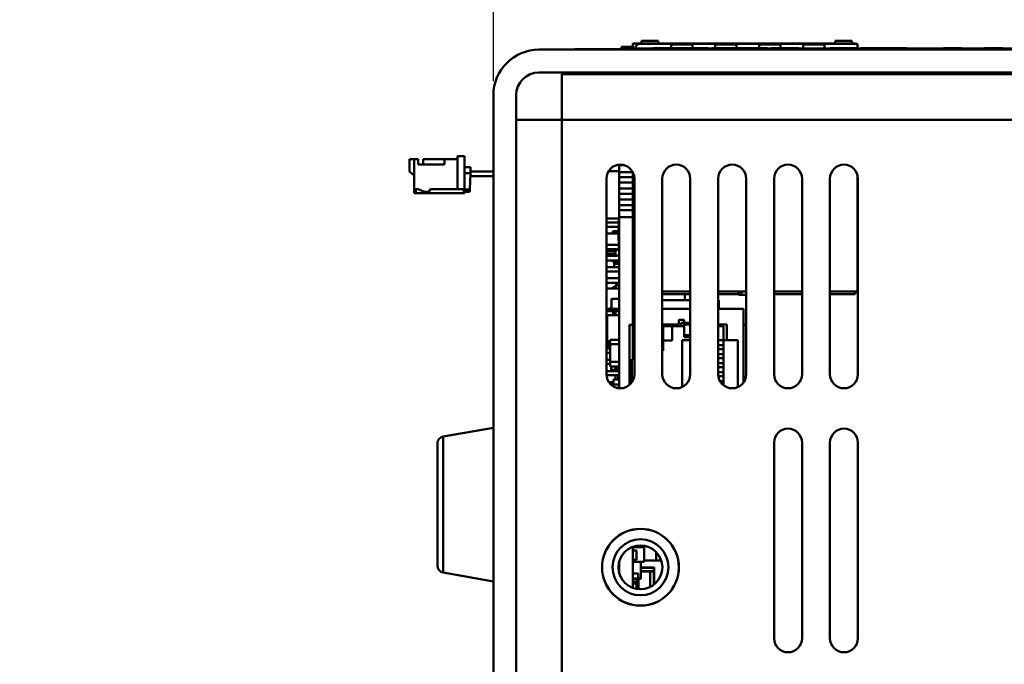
# Model space of a CAD drawing. Header units: inches. Extents: x 7.7 to 68.4, y -5.1 to 39.9.
# Tile 15 of 172: x 12.3 to 16.7, y 20.9 to 23.8. Entities that reach past the tile are written whole.
import ezdxf

# ---------------------------------------------------------------- set-up
doc = ezdxf.new("R2010")
doc.units = ezdxf.units.IN
doc.header["$MEASUREMENT"] = 0
for name, color, linetype, lineweight in [('Dimensions(ROSSANSI)', 7, 'Continuous', 25), ('Visible Edges(ROSSANSI)', 7, 'Continuous', 50), ('Visible Tangent Edges(ROSSANSI)', 7, 'Continuous', 50)]:
    doc.layers.add(name, color=color, linetype=linetype, lineweight=lineweight)
doc.styles.add('DEFAULT-ROSSANSI', font='arial.ttf')
doc.dimstyles.new('DEFAULT-ROSSANSI', dxfattribs={"dimtxt": 1, "dimasz": 0.098425, "dimexe": 0.125, "dimexo": 0.0625, "dimgap": 0.031496, "dimtad": 0, "dimtih": 1, "dimtoh": 1, "dimrnd": 1e-08, "dimzin": 0, "dimdsep": 46, "dimtxsty": 'DEFAULT-ROSSANSI', "dimcen": 0.09, "dimdle": 0.393701, "dimclrd": 7, "dimclre": 7, "dimclrt": 179, "dimadec": 0, "dimazin": 0, "dimtfac": 1, "dimtofl": 0, "dimtmove": 0, "dimatfit": 3, "dimfxl": 1, "dimtolj": 1, "dimtzin": 0, "dimlwd": 25, "dimlwe": 25, "dimarcsym": 0})

# ---------------------------------------------------------------- blocks, each defined once
blk = doc.blocks.new('*D9')
at = {"layer": 'Defpoints', "color": 0}
for p in [(14.3877, 23.4915), (16.8226, 7.5198), (15.4602, 3.307), (14.3877, -5.0652)]:
    blk.add_point(p, dxfattribs=at)
at = {"layer": 'Dimensions(ROSSANSI)', "color": 7, "lineweight": 25}
for p, q in [((14.3877, 23.429), (14.3877, 3.2504)), ((16.8107, 7.4584), (15.9673, 3.099))]:
    blk.add_line(p, q, dxfattribs=at)
for start, end in [(90, 91.49163), (79.71813, 89.33187)]:
    blk.add_arc((14.3877, -5.0652), 8.4406, start, end, dxfattribs=at)
at = {"layer": 'Dimensions(ROSSANSI)', "color": 7}
for points in [[(14.486, 3.3584), (14.4862, 3.3912), (14.3877, 3.3754)], [(15.8973, 3.256), (15.8913, 3.2237), (15.991, 3.2217)]]:
    blk.add_solid(points, dxfattribs=at)
at = {"layer": 'Dimensions(ROSSANSI)', "color": 179, "lineweight": 25, "insert": (12.2688, 3.7938), "char_height": 1, "attachment_point": 1, "style": 'DEFAULT-ROSSANSI'}
blk.add_mtext('\\A1;11°', dxfattribs=at)
blk = doc.blocks.new('*D10')
at = {"layer": 'Defpoints', "color": 0}
for p in [(19.5793, 27.0317), (14.3877, 23.4915), (20.8767, 23.3789), (14.3877, 8.0546)]:
    blk.add_point(p, dxfattribs=at)
at = {"layer": 'Dimensions(ROSSANSI)', "color": 7, "lineweight": 25}
for p, q in [((14.3877, 23.554), (14.3877, 27.854)), ((20.9011, 23.4364), (22.108, 26.2868))]:
    blk.add_line(p, q, dxfattribs=at)
for start, end in [(81.54403, 89.71337), (67.33663, 75.47329)]:
    blk.add_arc((14.3877, 8.0546), 19.6744, start, end, dxfattribs=at)
at = {"layer": 'Dimensions(ROSSANSI)', "color": 7}
for points in [[(14.4861, 27.7123), (14.4862, 27.7451), (14.3877, 27.729)], [(21.9749, 26.2249), (21.9622, 26.1947), (22.0593, 26.1716)]]:
    blk.add_solid(points, dxfattribs=at)
at = {"layer": 'Dimensions(ROSSANSI)', "color": 179, "lineweight": 25, "insert": (17.3123, 27.8466), "char_height": 1, "attachment_point": 1, "style": 'DEFAULT-ROSSANSI'}
blk.add_mtext('\\A1;23°', dxfattribs=at)

msp = doc.modelspace()

# ---------------------------------------------------------------- linework, layer by layer
at = {"layer": 'Visible Edges(ROSSANSI)'}
for p, q in [((17.9798, 23.6953), (14.5915, 23.6953)), ((14.7516, 23.6953), (14.7516, 23.6973)), ((14.7536, 23.6973), (14.8083, 23.6973)), ((14.7536, 23.6953), (14.7536, 23.6973)), ((14.8083, 23.6973), (14.8131, 23.6973)), ((14.8083, 23.6953), (14.8083, 23.6973)), ((14.8131, 23.6973), (14.8136, 23.6973)), ((14.8131, 23.6953), (14.8131, 23.6973)), ((14.8136, 23.6953), (14.8136, 23.6973)), ((14.8153, 23.6973), (14.9035, 23.6973)), ((14.8153, 23.6953), (14.8153, 23.6973)), ((14.9035, 23.6973), (14.9153, 23.6973)), ((14.9035, 23.6953), (14.9035, 23.6973)), ((14.9153, 23.6953), (14.9153, 23.6973)), ((14.917, 23.6953), (14.917, 23.6973)), ((14.917, 23.6973), (14.9189, 23.6973)), ((14.9189, 23.6973), (14.9331, 23.6973)), ((14.9189, 23.6953), (14.9189, 23.6973)), ((14.9331, 23.6953), (14.9331, 23.6973)), ((14.9351, 23.6953), (14.9351, 23.6973)), ((14.9377, 23.6973), (14.9583, 23.6973)), ((14.9377, 23.6953), (14.9377, 23.6973)), ((14.9583, 23.6953), (14.9583, 23.6973)), ((14.9615, 23.6973), (14.9583, 23.6973)), ((14.9615, 23.7073), (14.9915, 23.7073)), ((14.9615, 23.7073), (14.9615, 23.7003)), ((16.9615, 23.7003), (14.9615, 23.7003)), ((14.9615, 23.6953), (14.9615, 23.7003)), ((15.0117, 23.7073), (14.9915, 23.7073)), ((15.0117, 23.7003), (15.0117, 23.7222)), ((15.0117, 23.7222), (15.0499, 23.7222)), ((15.0238, 23.7035), (15.0238, 23.7003)), ((15.0415, 23.7212), (15.1826, 23.7212)), ((15.0499, 23.7231), (15.0499, 23.735)), ((15.1247, 23.735), (15.0499, 23.735)), ((15.1247, 23.7231), (15.0499, 23.7231)), ((15.0499, 23.7212), (15.0499, 23.7231)), ((15.101, 23.7003), (15.101, 23.7023)), ((15.1247, 23.735), (15.1247, 23.7231)), ((15.1247, 23.7212), (15.1247, 23.7231)), ((15.1247, 23.7222), (15.1994, 23.7222)), ((15.1826, 23.7212), (15.2779, 23.7212)), ((15.1826, 23.7092), (15.1826, 23.7212)), ((15.2779, 23.7183), (15.1826, 23.7183)), ((15.1826, 23.7092), (15.1826, 23.7023)), ((15.1838, 23.7003), (15.1838, 23.7023)), ((15.1872, 23.7023), (15.1893, 23.7023)), ((15.1872, 23.7003), (15.1872, 23.7023)), ((15.1893, 23.7003), (15.1893, 23.7023)), ((15.1994, 23.7212), (15.1994, 23.7222)), ((15.2169, 23.7222), (15.1994, 23.7222)), ((15.2169, 23.7212), (15.2169, 23.7222)), ((15.2169, 23.7222), (15.3169, 23.7222)), ((15.2251, 23.7003), (15.2251, 23.7023)), ((15.2259, 23.7003), (15.2259, 23.7023)), ((15.2779, 23.7212), (15.3794, 23.7212)), ((15.2779, 23.7212), (15.2779, 23.7092)), ((15.2779, 23.7092), (15.2779, 23.7023)), ((15.3088, 23.7003), (15.3088, 23.7023)), ((15.3122, 23.7023), (15.3143, 23.7023)), ((15.3122, 23.7003), (15.3122, 23.7023)), ((15.3143, 23.7003), (15.3143, 23.7023)), ((15.3169, 23.7222), (15.3169, 23.7212)), ((15.3169, 23.7222), (15.3344, 23.7222)), ((15.3344, 23.7222), (15.6844, 23.7222)), ((15.3344, 23.7222), (15.3344, 23.7212)), ((15.3501, 23.7003), (15.3501, 23.7023)), ((15.3654, 23.7003), (15.3654, 23.7023)), ((15.3674, 23.7003), (15.3674, 23.7023)), ((15.3794, 23.7212), (15.4747, 23.7212)), ((15.3794, 23.7092), (15.3794, 23.7212)), ((15.4747, 23.7183), (15.3794, 23.7183)), ((15.3794, 23.7092), (15.3794, 23.7023)), ((15.4747, 23.7212), (15.5763, 23.7212)), ((15.4747, 23.7212), (15.4747, 23.7092)), ((15.4747, 23.7092), (15.4747, 23.7023)), ((15.4874, 23.7003), (15.4874, 23.7023)), ((15.4895, 23.7003), (15.4895, 23.7023)), ((15.4904, 23.7003), (15.4904, 23.7023)), ((15.5732, 23.7003), (15.5732, 23.7023)), ((15.5763, 23.7212), (15.6716, 23.7212)), ((15.5763, 23.7092), (15.5763, 23.7212)), ((15.6716, 23.7183), (15.5763, 23.7183)), ((15.5763, 23.7092), (15.5763, 23.7023)), ((15.5766, 23.7023), (15.5787, 23.7023)), ((15.5766, 23.7003), (15.5766, 23.7023)), ((15.5787, 23.7003), (15.5787, 23.7023)), ((15.6145, 23.7003), (15.6145, 23.7023)), ((15.6298, 23.7003), (15.6298, 23.7023)), ((15.6711, 23.7023), (15.6809, 23.7023)), ((15.6711, 23.7003), (15.6711, 23.7023)), ((15.6716, 23.7212), (15.7731, 23.7212)), ((15.6716, 23.7212), (15.6716, 23.7092)), ((15.6716, 23.7092), (15.6716, 23.7023)), ((15.6809, 23.7003), (15.6809, 23.7023)), ((15.6844, 23.7212), (15.6844, 23.7222)), ((15.7019, 23.7222), (15.6844, 23.7222)), ((15.7019, 23.7212), (15.7019, 23.7222)), ((15.7019, 23.7222), (15.8019, 23.7222)), ((15.7094, 23.7023), (15.7166, 23.7023)), ((15.7094, 23.7003), (15.7094, 23.7023)), ((15.7166, 23.7003), (15.7166, 23.7023)), ((15.7539, 23.7003), (15.7539, 23.7023)), ((15.7731, 23.7212), (15.8684, 23.7212)), ((15.7731, 23.7092), (15.7731, 23.7212)), ((15.8684, 23.7183), (15.7731, 23.7183)), ((15.7731, 23.7092), (15.7731, 23.7003)), ((15.8019, 23.7222), (15.8019, 23.7212)), ((15.8194, 23.7222), (15.8019, 23.7222)), ((15.8194, 23.7222), (15.8194, 23.7212)), ((15.8194, 23.7222), (15.9168, 23.7222)), ((15.8684, 23.7212), (16.0157, 23.7212)), ((15.8684, 23.7212), (15.8684, 23.7092)), ((15.8684, 23.7092), (15.8684, 23.7003)), ((15.8942, 23.7003), (15.8942, 23.7023)), ((15.8963, 23.7023), (15.9866, 23.7023)), ((15.8963, 23.7003), (15.8963, 23.7023)), ((15.9168, 23.7231), (15.9168, 23.735)), ((15.9168, 23.735), (15.9916, 23.735)), ((15.9168, 23.7212), (15.9168, 23.7231)), ((15.9168, 23.7231), (15.9916, 23.7231)), ((15.9866, 23.7023), (16.0163, 23.7023)), ((15.9866, 23.7003), (15.9866, 23.7023)), ((15.9916, 23.735), (15.9916, 23.7231)), ((15.9916, 23.7212), (15.9916, 23.7231)), ((15.9916, 23.7222), (16.0067, 23.7222)), ((16.0067, 23.7222), (16.0067, 23.7212)), ((16.0157, 23.7212), (16.0157, 23.7023)), ((16.0163, 23.7003), (16.0163, 23.7023)), ((16.0183, 23.7003), (16.0183, 23.7023)), ((16.0307, 23.7003), (16.0307, 23.7023)), ((16.0342, 23.7023), (16.0794, 23.7023)), ((16.0342, 23.7003), (16.0342, 23.7023)), ((16.0794, 23.7023), (16.1189, 23.7023)), ((16.0794, 23.7003), (16.0794, 23.7023)), ((16.1189, 23.7023), (16.1597, 23.7023)), ((16.1189, 23.7003), (16.1189, 23.7023)), ((16.1597, 23.7023), (16.1915, 23.7023)), ((16.1597, 23.7003), (16.1597, 23.7023)), ((16.1915, 23.7023), (16.2342, 23.7023)), ((16.1915, 23.7003), (16.1915, 23.7023)), ((16.2342, 23.7003), (16.2342, 23.7023)), ((16.2377, 23.7003), (16.2377, 23.7023)), ((16.4005, 23.7003), (16.4005, 23.7023)), ((16.4019, 23.7023), (16.4819, 23.7023)), ((16.4019, 23.7003), (16.4019, 23.7023)), ((16.4819, 23.7003), (16.4819, 23.7023)), ((16.4832, 23.7003), (16.4832, 23.7023)), ((16.5839, 23.7003), (16.5839, 23.7023)), ((16.5853, 23.7023), (16.605, 23.7023)), ((16.5853, 23.7003), (16.5853, 23.7023)), ((16.605, 23.7023), (16.6653, 23.7023)), ((16.605, 23.7003), (16.605, 23.7023)), ((16.6653, 23.7003), (16.6653, 23.7023)), ((16.6667, 23.7003), (16.6667, 23.7023)), ((14.5915, 23.5934), (17.9798, 23.5934)), ((14.6934, 23.5854), (17.9896, 23.5854)), ((14.6934, 23.5854), (14.6934, 23.3816)), ((14.9969, 23.5854), (14.9969, 23.5934)), ((15.0067, 23.5934), (15.0067, 23.5854)), ((15.0117, 23.5874), (15.0117, 23.5934)), ((15.0117, 23.5874), (15.0238, 23.5874)), ((15.0117, 23.5874), (15.0117, 23.5854)), ((15.0192, 23.5874), (15.0192, 23.5854)), ((15.0238, 23.5934), (15.0238, 23.5854)), ((15.0241, 23.5934), (15.0241, 23.5854)), ((15.1491, 23.5934), (15.1491, 23.5854)), ((15.1826, 23.5934), (15.1826, 23.5854)), ((15.2779, 23.5934), (15.2779, 23.5854)), ((15.3794, 23.5934), (15.3794, 23.5854)), ((15.4747, 23.5934), (15.4747, 23.5854)), ((15.5763, 23.5934), (15.5763, 23.5854)), ((15.6716, 23.5934), (15.6716, 23.5854)), ((15.7731, 23.5934), (15.7731, 23.5854)), ((15.8684, 23.5934), (15.8684, 23.5854)), ((16.0157, 23.5934), (16.0157, 23.5854)), ((14.3877, 23.4915), (14.3877, 8.7181)), ((14.4896, 8.7181), (14.4896, 23.4915)), ((14.6934, 23.3816), (14.4896, 23.3816)), ((14.2265, 23.2191), (14.258, 23.2191)), ((14.2265, 23.0715), (14.2265, 23.2191)), ((14.258, 23.0715), (14.258, 23.2191)), ((14.012, 23.1502), (14.012, 23.2053)), ((14.012, 23.2053), (14.0336, 23.2053)), ((14.0336, 23.1325), (14.0336, 23.2053)), ((14.0336, 23.2053), (14.0513, 23.2053)), ((14.0513, 23.2053), (14.0513, 23.1817)), ((14.0513, 23.1817), (14.1694, 23.1817)), ((14.1694, 23.2053), (14.0736, 23.2053)), ((14.0736, 23.2053), (14.0736, 23.1817)), ((14.1694, 23.2053), (14.2265, 23.2053)), ((14.1694, 23.2053), (14.1694, 23.1817)), ((14.2856, 23.1697), (14.258, 23.1697)), ((14.9497, 23.1784), (14.9497, 23.1813)), ((14.9497, 23.1471), (14.9497, 23.1784)), ((14.9497, 23.1784), (14.9755, 23.1784)), ((14.012, 23.1502), (14.0336, 23.1325)), ((14.0336, 23.0715), (14.0336, 23.1325)), ((14.282, 23.0705), (14.2846, 23.1434)), ((14.3877, 23.1304), (14.2842, 23.1304)), ((14.3877, 23.1504), (14.2849, 23.1504)), ((14.9497, 23.1529), (14.9033, 23.1529)), ((15.0117, 23.1471), (14.9497, 23.1471)), ((14.9497, 23.1248), (14.9497, 23.1471)), ((14.9497, 23.1008), (14.9497, 23.1248)), ((14.9497, 23.1248), (15.0117, 23.1248)), ((15.0117, 23.1472), (15.0117, 23.1471)), ((15.0117, 23.1471), (15.0117, 23.1248)), ((15.0117, 23.1248), (15.0117, 23.1008)), ((16.0157, 23.1374), (16.0157, 22.6141)), ((16.0174, 23.1304), (16.0157, 23.1304)), ((14.8934, 23.1191), (14.8934, 22.2441)), ((15.0117, 23.1008), (14.9497, 23.1008)), ((14.9497, 23.0748), (14.9497, 23.1008)), ((15.0117, 23.1008), (15.0117, 23.0748)), ((15.0184, 22.2441), (15.0184, 23.1191)), ((15.1434, 23.1191), (15.1434, 22.2441)), ((15.2684, 22.2441), (15.2684, 23.1191)), ((15.3934, 23.1191), (15.3934, 22.2441)), ((15.5184, 22.2441), (15.5184, 23.1191)), ((15.6434, 23.1191), (15.6434, 22.2441)), ((15.7684, 22.2441), (15.7684, 23.1191)), ((15.8934, 23.1191), (15.8934, 22.2441)), ((16.0184, 22.2441), (16.0184, 23.1191)), ((14.0513, 23.0715), (14.0336, 23.0715)), ((14.0336, 23.0538), (14.0336, 23.0715)), ((14.0415, 23.0538), (14.0336, 23.0538)), ((14.0415, 23.0538), (14.0415, 23.0715)), ((14.258, 23.0538), (14.0415, 23.0538)), ((14.0513, 23.0715), (14.0799, 23.0597)), ((14.0799, 23.0597), (14.0996, 23.0597)), ((14.0996, 23.0597), (14.1064, 23.0715)), ((14.2265, 23.0715), (14.1064, 23.0715)), ((14.2265, 23.0715), (14.258, 23.0715)), ((14.2541, 23.0715), (14.2541, 23.0705)), ((14.2541, 23.0643), (14.2541, 23.0705)), ((14.282, 23.0705), (14.2541, 23.0705)), ((14.2541, 23.0634), (14.2541, 23.0643)), ((14.2779, 23.0603), (14.258, 23.0603)), ((14.258, 23.0538), (14.258, 23.0595)), ((14.2778, 23.0595), (14.258, 23.0595)), ((14.2818, 23.0642), (14.282, 23.0705)), ((14.2818, 23.0632), (14.2818, 23.0642)), ((14.9497, 23.0508), (14.9497, 23.0748)), ((14.9497, 23.0748), (15.0117, 23.0748)), ((15.0117, 23.0508), (14.9497, 23.0508)), ((14.9497, 23.0248), (14.9497, 23.0508)), ((15.0117, 23.0748), (15.0117, 23.0508)), ((15.0117, 23.0508), (15.0117, 23.0248)), ((14.9497, 23.0008), (14.9497, 23.0248)), ((14.9497, 23.0248), (15.0117, 23.0248)), ((15.0117, 23.0008), (14.9497, 23.0008)), ((14.9497, 22.9784), (14.9497, 23.0008)), ((15.0117, 23.0248), (15.0117, 23.0008)), ((15.0117, 23.0008), (15.0117, 22.9784)), ((14.9497, 22.9471), (14.9497, 22.9784)), ((14.9497, 22.9784), (15.0117, 22.9784)), ((15.0117, 22.9471), (14.9497, 22.9471)), ((14.9497, 22.1819), (14.9497, 22.9471)), ((15.0117, 22.9784), (15.0117, 22.9471)), ((15.0117, 22.9471), (15.0117, 22.5264)), ((14.9497, 22.9409), (14.8934, 22.9409)), ((14.8934, 22.9403), (14.9497, 22.9403)), ((14.9487, 22.9232), (14.8934, 22.9232)), ((14.9487, 22.9035), (14.8934, 22.9035)), ((14.9477, 22.9029), (14.9477, 22.8429)), ((14.9487, 22.9029), (14.9477, 22.9029)), ((14.9487, 22.9377), (14.9487, 22.8081)), ((14.9497, 22.9377), (14.9487, 22.9377)), ((15.0184, 22.93), (15.0117, 22.9294)), ((15.0127, 22.8081), (15.0127, 22.9295)), ((15.0184, 22.9232), (15.0127, 22.9232)), ((15.0184, 22.9035), (15.0127, 22.9035)), ((15.0127, 22.9029), (15.0137, 22.9029)), ((15.0137, 22.8429), (15.0137, 22.9029)), ((14.9477, 22.8734), (14.8934, 22.8734)), ((14.9217, 22.8834), (14.9217, 22.8734)), ((14.9477, 22.8834), (14.9217, 22.8834)), ((15.0184, 22.8734), (15.0137, 22.8734)), ((14.8934, 22.8234), (14.9487, 22.8234)), ((14.9487, 22.8232), (14.8934, 22.8232)), ((14.9487, 22.8429), (14.9477, 22.8429)), ((15.0127, 22.8429), (15.0137, 22.8429)), ((15.0127, 22.8234), (15.0184, 22.8234)), ((15.0184, 22.8232), (15.0127, 22.8232)), ((14.9497, 22.8035), (14.8934, 22.8035)), ((14.8934, 22.7934), (14.9337, 22.7934)), ((14.9337, 22.7809), (14.8934, 22.7809)), ((14.9497, 22.7732), (14.8934, 22.7732)), ((14.9084, 22.8035), (14.9084, 22.7934)), ((14.9217, 22.7954), (14.9217, 22.7934)), ((14.9337, 22.7954), (14.9217, 22.7954)), ((14.9217, 22.7809), (14.9217, 22.7732)), ((14.9497, 22.7999), (14.9337, 22.7999)), ((14.9337, 22.7999), (14.9337, 22.7759)), ((14.9497, 22.7759), (14.9337, 22.7759)), ((14.9497, 22.8081), (14.9487, 22.8081)), ((15.0117, 22.8081), (15.0127, 22.8081)), ((15.0127, 22.809), (15.0184, 22.809)), ((14.9497, 22.7535), (14.8934, 22.7535)), ((14.9217, 22.7535), (14.9217, 22.7464)), ((14.9497, 22.7464), (14.9217, 22.7464)), ((14.9277, 22.7464), (14.9277, 22.7232)), ((14.9337, 22.7464), (14.9337, 22.7384)), ((14.9497, 22.7384), (14.9337, 22.7384)), ((15.0117, 22.7689), (15.0184, 22.7689)), ((15.0117, 22.7649), (15.0127, 22.7649)), ((15.0117, 22.7434), (15.0184, 22.7434)), ((15.0127, 22.7434), (15.0127, 22.7649)), ((15.0127, 22.7469), (15.0184, 22.7469)), ((14.9497, 22.7232), (14.8934, 22.7232)), ((14.9497, 22.7035), (14.8934, 22.7035)), ((15.0117, 22.6884), (15.0184, 22.6884)), ((15.0127, 22.6669), (15.0127, 22.6884)), ((14.9497, 22.6732), (14.8934, 22.6732)), ((14.9497, 22.6535), (14.8934, 22.6535)), ((15.0117, 22.6669), (15.0127, 22.6669)), ((15.0117, 22.6529), (15.0184, 22.6529)), ((15.0127, 22.6769), (15.0184, 22.6769)), ((14.9497, 22.6284), (14.8934, 22.6284)), ((15.0117, 22.6304), (15.0184, 22.6304)), ((15.0117, 22.6284), (15.0184, 22.6284)), ((15.1434, 22.6141), (15.2684, 22.6141)), ((15.1434, 22.6022), (15.2684, 22.6022)), ((15.2437, 22.5749), (15.2437, 22.6022)), ((15.3934, 22.6141), (15.5184, 22.6141)), ((15.3934, 22.6022), (15.4861, 22.6022)), ((15.4861, 22.6141), (15.4861, 22.5996)), ((15.4861, 22.5996), (15.4979, 22.5996)), ((15.5117, 22.5996), (15.4979, 22.5996)), ((15.6434, 22.6141), (15.7684, 22.6141)), ((15.6434, 22.6022), (15.7684, 22.6022)), ((15.8934, 22.6141), (16.0157, 22.6141)), ((15.8934, 22.6022), (16.0067, 22.6022)), ((16.0067, 22.6141), (16.0067, 22.6022)), ((14.9159, 22.5815), (14.9159, 22.5362)), ((14.9497, 22.5815), (14.9159, 22.5815)), ((15.1434, 22.5749), (15.2684, 22.5749)), ((15.3934, 22.5749), (15.3967, 22.5749)), ((15.3967, 22.5362), (15.3967, 22.5749)), ((14.8934, 22.5362), (14.9497, 22.5362)), ((14.8934, 22.5264), (14.9497, 22.5264)), ((14.8971, 22.3919), (14.8971, 22.5079)), ((14.9497, 22.5079), (14.8971, 22.5079)), ((14.9143, 22.5463), (14.9143, 22.5362)), ((14.9159, 22.5463), (14.9143, 22.5463)), ((14.9233, 22.5264), (14.9233, 22.5079)), ((14.9497, 22.5264), (14.9337, 22.5264)), ((14.9337, 22.5264), (14.9337, 22.5079)), ((14.943, 22.5264), (14.943, 22.5264)), ((15.0117, 22.5463), (15.0184, 22.5463)), ((15.0117, 22.5362), (15.0184, 22.5362)), ((15.0184, 22.5264), (15.0117, 22.5264)), ((15.0117, 22.5264), (15.0117, 22.4649)), ((15.0184, 22.5463), (15.0184, 22.5362)), ((15.0184, 22.5463), (15.0184, 22.5463)), ((15.1434, 22.5362), (15.2684, 22.5362)), ((15.3934, 22.5362), (15.5067, 22.5362)), ((15.5067, 22.5362), (15.5067, 22.4649)), ((15.0117, 22.4649), (14.9969, 22.4649)), ((14.9969, 22.1969), (14.9969, 22.4649)), ((15.2167, 22.4674), (15.1434, 22.4674)), ((15.2167, 22.4874), (15.2167, 22.4674)), ((15.2417, 22.4874), (15.2167, 22.4874)), ((15.2417, 22.4749), (15.2277, 22.4749)), ((15.2277, 22.4749), (15.2277, 22.4594)), ((15.2417, 22.4749), (15.2417, 22.4874)), ((15.2417, 22.4749), (15.2417, 22.4662)), ((15.2417, 22.4192), (15.2417, 22.4662)), ((15.4317, 22.4674), (15.3934, 22.4674)), ((15.4317, 22.3964), (15.4317, 22.4674)), ((15.5184, 22.4649), (15.5067, 22.4649)), ((15.1477, 22.4594), (15.1477, 22.3489)), ((15.2277, 22.4594), (15.1477, 22.4594)), ((15.1877, 22.3949), (15.1877, 22.4594)), ((15.2277, 22.4594), (15.2417, 22.4594)), ((15.2417, 22.4192), (15.2417, 22.4099)), ((15.4167, 22.4594), (15.3934, 22.4594)), ((15.4167, 22.3964), (15.4167, 22.4594)), ((14.8934, 22.3909), (14.9103, 22.3909)), ((14.9103, 22.3919), (14.8971, 22.3919)), ((14.9027, 22.3909), (14.9027, 22.3589)), ((14.9103, 22.398), (14.9497, 22.398)), ((14.9103, 22.3783), (14.9103, 22.398)), ((14.9103, 22.2995), (14.9103, 22.3783)), ((14.9103, 22.3783), (14.9497, 22.3783)), ((15.1477, 22.3949), (15.1877, 22.3949)), ((15.2327, 22.1876), (15.2327, 22.3964)), ((15.2327, 22.3964), (15.2684, 22.3964)), ((15.2684, 22.4099), (15.2417, 22.4099)), ((15.3934, 22.3964), (15.4167, 22.3964)), ((15.3934, 22.3739), (15.4167, 22.3739)), ((15.4167, 22.3964), (15.4317, 22.3964)), ((15.4167, 22.1954), (15.4167, 22.3964)), ((15.4317, 22.3964), (15.4807, 22.3964)), ((15.4807, 22.1867), (15.4807, 22.3964)), ((14.9103, 22.3589), (14.8934, 22.3589)), ((14.9103, 22.3409), (14.8934, 22.3409)), ((15.1477, 22.3489), (15.1434, 22.3489)), ((15.3934, 22.3559), (15.4167, 22.3559)), ((15.3934, 22.3339), (15.4167, 22.3339)), ((14.8934, 22.3089), (14.9103, 22.3089)), ((14.8934, 22.2909), (14.9103, 22.2909)), ((14.9497, 22.2995), (14.9103, 22.2995)), ((14.9103, 22.2798), (14.9103, 22.2995)), ((15.0117, 22.3124), (15.0067, 22.3124)), ((15.0067, 22.2077), (15.0067, 22.3124)), ((15.0184, 22.3124), (15.0117, 22.3124)), ((15.3934, 22.3159), (15.4167, 22.3159)), ((15.3934, 22.2939), (15.4167, 22.2939)), ((14.8934, 22.2589), (14.9497, 22.2589)), ((14.9497, 22.2798), (14.9103, 22.2798)), ((14.9143, 22.2798), (14.9143, 22.2643)), ((14.9143, 22.2643), (14.9143, 22.2641)), ((14.9497, 22.2643), (14.9143, 22.2643)), ((14.943, 22.2641), (14.9143, 22.2641)), ((14.9337, 22.2798), (14.9337, 22.2709)), ((14.9497, 22.2709), (14.9337, 22.2709)), ((14.943, 22.2641), (14.943, 22.2643)), ((15.3934, 22.2759), (15.4167, 22.2759)), ((15.3934, 22.2539), (15.4167, 22.2539)), ((14.8935, 22.2409), (14.9497, 22.2409)), ((14.9043, 22.2089), (14.9257, 22.2089)), ((14.9143, 22.2015), (14.9143, 22.1975)), ((14.9257, 22.2015), (14.9143, 22.2015)), ((14.9257, 22.2209), (14.9257, 22.1989)), ((14.9497, 22.2209), (14.9257, 22.2209)), ((14.9497, 22.1989), (14.9257, 22.1989)), ((14.9337, 22.2409), (14.9337, 22.2209)), ((14.9497, 22.2349), (14.9455, 22.2349)), ((14.9455, 22.2349), (14.9455, 22.2209)), ((15.3939, 22.2359), (15.4167, 22.2359)), ((15.4012, 22.2139), (15.4167, 22.2139)), ((14.943, 22.1829), (14.943, 22.1858)), ((14.9497, 22.1858), (14.943, 22.1858)), ((15.4161, 22.1959), (15.4167, 22.1959)), ((14.1625, 21.9659), (14.3877, 22.0056)), ((14.1377, 21.3878), (14.1377, 21.9363)), ((15.6434, 21.9391), (15.6434, 21.0641)), ((15.7684, 21.0641), (15.7684, 21.9391)), ((15.8934, 21.9391), (15.8934, 21.0641)), ((16.0184, 21.0641), (16.0184, 21.9391)), ((15.0117, 21.4735), (15.0117, 21.2897)), ((15.0117, 21.4719), (15.0627, 21.4719)), ((15.0117, 21.4574), (15.0277, 21.4574)), ((15.0277, 21.4144), (15.0277, 21.4574)), ((15.0471, 21.4719), (15.0471, 21.4795)), ((15.0471, 21.4748), (15.0511, 21.4748)), ((15.0511, 21.4748), (15.0511, 21.4794)), ((15.0627, 21.4059), (15.0627, 21.4719)), ((15.116, 21.4123), (15.116, 21.4497)), ((15.0117, 21.4144), (15.0277, 21.4144)), ((15.0117, 21.4059), (15.0627, 21.4059)), ((15.0471, 21.3296), (15.0471, 21.4059)), ((15.0507, 21.4021), (15.0507, 21.4059)), ((15.0627, 21.4123), (15.116, 21.4123)), ((15.116, 21.4124), (15.1386, 21.4124)), ((14.9497, 21.3617), (14.9497, 21.4015)), ((15.0471, 21.4021), (15.0507, 21.4021)), ((15.1057, 21.3809), (15.0471, 21.3809)), ((15.0471, 21.3629), (15.0887, 21.3629)), ((15.0887, 21.3638), (15.0887, 21.3639)), ((15.0887, 21.3638), (15.0887, 21.3628)), ((15.0887, 21.3622), (15.0887, 21.3628)), ((15.0887, 21.2936), (15.0887, 21.3622)), ((15.1067, 21.3634), (15.1067, 21.3799)), ((15.1067, 21.305), (15.1067, 21.3632)), ((14.1625, 21.3583), (14.3877, 21.3186)), ((15.0117, 21.3539), (15.0357, 21.3539)), ((15.0117, 21.3319), (15.0357, 21.3319)), ((15.0117, 21.3296), (15.0471, 21.3296)), ((15.0297, 21.3159), (15.0297, 21.3296)), ((15.0337, 21.3159), (15.0337, 21.3296)), ((15.0357, 21.3319), (15.0357, 21.3539)), ((15.0367, 21.284), (15.0367, 21.3296)), ((15.0117, 21.3159), (15.0357, 21.3159)), ((15.0117, 21.3099), (15.0277, 21.3099)), ((15.0247, 21.2859), (15.0277, 21.2859)), ((15.0277, 21.2859), (15.0277, 21.3099)), ((15.0277, 21.2939), (15.0357, 21.2939)), ((15.0297, 21.2849), (15.0297, 21.2939)), ((15.0357, 21.2939), (15.0357, 21.3159)), ((15.0357, 21.2942), (15.0367, 21.2942)), ((15.0357, 21.2841), (15.0357, 21.2939))]:
    msp.add_line(p, q, dxfattribs=at)
for radius in [0.172, 0.1715, 0.125, 0.098]:
    msp.add_circle((15.0456, 21.3816), radius, dxfattribs=at)
for centre, radius, start, end in [((14.5915, 23.4915), 0.2038, 90, 180), ((15.0415, 23.7035), 0.0177, 90, 180), ((14.5915, 23.4915), 0.1019, 90, 180), ((14.6902, 23.5304), 0.063, 60.811, 90), ((15.2996, 23.5364), 0.3248, 169.8884, 171.3187), ((15.2996, 23.5364), 0.317, 169.6345, 171.1013), ((15.8019, 23.5512), 0.25, 7.8559, 9.7112), ((15.8019, 23.5512), 0.2606, 7.5336, 9.3115), ((14.9559, 23.1191), 0.0625, 0, 180), ((15.2059, 23.1191), 0.0625, 0, 180), ((15.4559, 23.1191), 0.0625, 0, 180), ((15.7059, 23.1191), 0.0625, 0, 180), ((15.9559, 23.1191), 0.0625, 0, 180), ((14.8986, 22.6765), 0.0509, 289.0912, 333.1622), ((14.8986, 22.6765), 0.0548, 298.6733, 335.2187), ((15.5117, 22.6114), 0.0118, 270, 304.4736), ((14.9559, 22.2441), 0.0625, 180, 0), ((15.2059, 22.2441), 0.0625, 180, 0), ((15.4559, 22.2441), 0.0625, 180, 0), ((15.7059, 22.2441), 0.0625, 180, 0), ((15.9559, 22.2441), 0.0625, 180, 0), ((15.7059, 21.9391), 0.0625, 0, 180), ((15.9559, 21.9391), 0.0625, 0, 180), ((14.1677, 21.9363), 0.03, 100, 180), ((14.1677, 21.3878), 0.03, 180, 260), ((15.1057, 21.3799), 0.001, 0, 90), ((15.7059, 21.0641), 0.0625, 180, 0), ((15.9559, 21.0641), 0.0625, 180, 0)]:
    msp.add_arc(centre, radius, start, end, dxfattribs=at)
for centre, major_axis, ratio, start_param, end_param in [((14.258, 23.0634), (-0.00394, 0), 0.9862, 0, 1.570796), ((14.2778, 23.0634), (0.00394, 0), 0.9862, 4.712381, 6.24797), ((15.1057, 21.3619), (0.000986, 0.000986), 0.170348, 0.437703, 1.402068)]:
    msp.add_ellipse(centre, major_axis=major_axis, ratio=ratio, start_param=start_param, end_param=end_param, dxfattribs=at)
for points, degree in [([(14.7516, 23.6973), (14.7524, 23.6973), (14.7536, 23.6973)], 2), ([(14.8136, 23.6973), (14.8143, 23.6973), (14.8153, 23.6973)], 2), ([(14.9153, 23.6973), (14.9163, 23.6973), (14.917, 23.6973)], 2), ([(14.9331, 23.6973), (14.9343, 23.6973), (14.9351, 23.6973)], 2), ([(15.4874, 23.7023), (15.489, 23.7023), (15.4893, 23.7023), (15.4895, 23.7023)], 3), ([(15.6809, 23.7023), (15.6846, 23.7023), (15.6885, 23.7023), (15.6924, 23.7023)], 3), ([(16.0163, 23.7023), (16.0178, 23.7023), (16.0181, 23.7023), (16.0183, 23.7023)], 3), ([(16.0307, 23.7023), (16.0312, 23.7023), (16.0319, 23.7023), (16.0342, 23.7023)], 3), ([(16.2342, 23.7023), (16.2364, 23.7023), (16.2372, 23.7023), (16.2377, 23.7023)], 3), ([(16.4005, 23.7023), (16.4007, 23.7023), (16.4009, 23.7023), (16.4019, 23.7023)], 3), ([(16.4819, 23.7023), (16.4827, 23.7023), (16.483, 23.7023), (16.4832, 23.7023)], 3), ([(16.6653, 23.7023), (16.6663, 23.7023), (16.6665, 23.7023), (16.6667, 23.7023)], 3), ([(14.2541, 23.0643), (14.2541, 23.064), (14.2542, 23.0634), (14.2544, 23.0627), (14.2548, 23.062), (14.2552, 23.0615), (14.2557, 23.061), (14.2564, 23.0606), (14.2571, 23.0603), (14.2577, 23.0603), (14.258, 23.0603)], 3), ([(14.2779, 23.0603), (14.2782, 23.0603), (14.2788, 23.0603), (14.2795, 23.0606), (14.2801, 23.061), (14.2806, 23.0614), (14.2811, 23.0619), (14.2814, 23.0626), (14.2817, 23.0633), (14.2818, 23.0639), (14.2818, 23.0642)], 3), ([(15.1067, 21.3634), (15.1067, 21.3634), (15.1067, 21.3634), (15.1067, 21.3634)], 3)]:
    msp.add_open_spline(points, degree=degree, dxfattribs=at)
for points, knots in [([(15.101, 23.7023), (15.1011, 23.7023), (15.1013, 23.7023), (15.1034, 23.7023), (15.105, 23.7023), (15.1083, 23.7023), (15.1111, 23.7023), (15.1192, 23.7023), (15.124, 23.7023), (15.132, 23.7023), (15.137, 23.7023), (15.1421, 23.7023)], [-0.1116521, -0.1116521, -0.1116521, -0.1116521, -0.1016227, -0.1016227, -0.0895655, -0.0895655, -0.0666991, -0.0666991, -0.0389809, -0.0389809, 0, 0, 0, 0]), ([(15.1421, 23.7023), (15.1456, 23.7023), (15.1491, 23.7023), (15.1555, 23.7023), (15.1587, 23.7023), (15.1655, 23.7023), (15.1685, 23.7023), (15.1741, 23.7023), (15.1784, 23.7023), (15.1838, 23.7023)], [-0.5995832, -0.5995832, -0.5995832, -0.5995832, -0.4581175, -0.4581175, -0.3374607, -0.3374607, -0.1905298, -0.1905298, 0, 0, 0, 0]), ([(15.1838, 23.7023), (15.1846, 23.7023), (15.1857, 23.7023), (15.187, 23.7023), (15.1871, 23.7023), (15.1872, 23.7023)], [-0.02660079, -0.02660079, -0.02660079, -0.02660079, -0.00578557, -0.00578557, -0.00391542, -0.00391542, -0.00391542, -0.00391542]), ([(15.1893, 23.7023), (15.1948, 23.7023), (15.2003, 23.7023), (15.2088, 23.7023), (15.212, 23.7023), (15.2167, 23.7023), (15.2195, 23.7023), (15.2243, 23.7023), (15.2248, 23.7023), (15.2251, 23.7023)], [-0.265126, -0.265126, -0.265126, -0.265126, -0.1774462, -0.1774462, -0.1131793, -0.1131793, -0.0632734, -0.0632734, 0, 0, 0, 0]), ([(15.2259, 23.7023), (15.2263, 23.7023), (15.2268, 23.7023), (15.2306, 23.7023), (15.2332, 23.7023), (15.2406, 23.7023), (15.2456, 23.7023), (15.2543, 23.7023), (15.2579, 23.7023), (15.2633, 23.7023), (15.2653, 23.7023), (15.2671, 23.7023)], [-0.1079693, -0.1079693, -0.1079693, -0.1079693, -0.0849084, -0.0849084, -0.0623021, -0.0623021, -0.0338251, -0.0338251, -0.0135201, -0.0135201, 0, 0, 0, 0]), ([(15.2671, 23.7023), (15.2689, 23.7023), (15.2711, 23.7023), (15.2759, 23.7023), (15.2782, 23.7023), (15.2851, 23.7023), (15.29, 23.7023), (15.3006, 23.7023), (15.3056, 23.7023), (15.3088, 23.7023)], [-0.267374, -0.267374, -0.267374, -0.267374, -0.2317938, -0.2317938, -0.1934885, -0.1934885, -0.1119705, -0.1119705, 0, 0, 0, 0]), ([(15.3088, 23.7023), (15.3096, 23.7023), (15.3106, 23.7023), (15.312, 23.7023), (15.3121, 23.7023), (15.3122, 23.7023)], [-0.02660079, -0.02660079, -0.02660079, -0.02660079, -0.00578557, -0.00578557, -0.00391542, -0.00391542, -0.00391542, -0.00391542]), ([(15.3143, 23.7023), (15.3162, 23.7023), (15.3181, 23.7023), (15.3219, 23.7023), (15.3237, 23.7023), (15.3292, 23.7023), (15.3325, 23.7023), (15.3403, 23.7023), (15.3442, 23.7023), (15.3489, 23.7023), (15.3496, 23.7023), (15.3501, 23.7023)], [-0.1723082, -0.1723082, -0.1723082, -0.1723082, -0.1564478, -0.1564478, -0.1400334, -0.1400334, -0.1050876, -0.1050876, -0.0466288, -0.0466288, 0, 0, 0, 0]), ([(15.3654, 23.7023), (15.3655, 23.7023), (15.3657, 23.7023), (15.3669, 23.7023), (15.3672, 23.7023), (15.3674, 23.7023)], [-0.11165206, -0.11165206, -0.11165206, -0.11165206, -0.10162273, -0.10162273, -0.09904792, -0.09904792, -0.09904792, -0.09904792]), ([(15.3674, 23.7023), (15.3676, 23.7023), (15.3677, 23.7023), (15.3688, 23.7023), (15.3697, 23.7023), (15.3707, 23.7023)], [-0.05661652, -0.05661652, -0.05661652, -0.05661652, -0.02996218, -0.02996218, 0, 0, 0, 0]), ([(15.3707, 23.7023), (15.3718, 23.7023), (15.3738, 23.7023), (15.3784, 23.7023), (15.3816, 23.7023), (15.3917, 23.7023), (15.3964, 23.7023), (15.4057, 23.7023), (15.416, 23.7023), (15.4279, 23.7023)], [-0.1581674, -0.1581674, -0.1581674, -0.1581674, -0.132027, -0.132027, -0.1115569, -0.1115569, -0.0901642, -0.0901642, 0, 0, 0, 0]), ([(15.4279, 23.7023), (15.4342, 23.7023), (15.4405, 23.7023), (15.454, 23.7023), (15.4592, 23.7023), (15.4677, 23.7023), (15.4722, 23.7023), (15.4802, 23.7023), (15.4825, 23.7023), (15.4865, 23.7023), (15.4871, 23.7023), (15.4874, 23.7023)], [-0.176752, -0.176752, -0.176752, -0.176752, -0.15182, -0.15182, -0.1230042, -0.1230042, -0.094791, -0.094791, -0.066221, -0.066221, 0, 0, 0, 0]), ([(15.4904, 23.7023), (15.4907, 23.7023), (15.4913, 23.7023), (15.495, 23.7023), (15.4976, 23.7023), (15.5051, 23.7023), (15.51, 23.7023), (15.5187, 23.7023), (15.5223, 23.7023), (15.5277, 23.7023), (15.5297, 23.7023), (15.5315, 23.7023)], [-0.1079693, -0.1079693, -0.1079693, -0.1079693, -0.0849084, -0.0849084, -0.0623021, -0.0623021, -0.0338251, -0.0338251, -0.0135201, -0.0135201, 0, 0, 0, 0]), ([(15.5315, 23.7023), (15.5333, 23.7023), (15.5355, 23.7023), (15.5403, 23.7023), (15.5427, 23.7023), (15.5495, 23.7023), (15.5544, 23.7023), (15.565, 23.7023), (15.57, 23.7023), (15.5732, 23.7023)], [-0.267374, -0.267374, -0.267374, -0.267374, -0.2317938, -0.2317938, -0.1934885, -0.1934885, -0.1119705, -0.1119705, 0, 0, 0, 0]), ([(15.5732, 23.7023), (15.574, 23.7023), (15.5751, 23.7023), (15.5764, 23.7023), (15.5765, 23.7023), (15.5766, 23.7023)], [-0.02660079, -0.02660079, -0.02660079, -0.02660079, -0.00578557, -0.00578557, -0.00391542, -0.00391542, -0.00391542, -0.00391542]), ([(15.5787, 23.7023), (15.5806, 23.7023), (15.5825, 23.7023), (15.5863, 23.7023), (15.5881, 23.7023), (15.5936, 23.7023), (15.5969, 23.7023), (15.6047, 23.7023), (15.6087, 23.7023), (15.6133, 23.7023), (15.614, 23.7023), (15.6145, 23.7023)], [-0.1723082, -0.1723082, -0.1723082, -0.1723082, -0.1564478, -0.1564478, -0.1400334, -0.1400334, -0.1050876, -0.1050876, -0.0466288, -0.0466288, 0, 0, 0, 0]), ([(15.6298, 23.7023), (15.63, 23.7023), (15.6303, 23.7023), (15.6325, 23.7023), (15.6341, 23.7023), (15.6411, 23.7023), (15.6456, 23.7023), (15.6561, 23.7023), (15.6635, 23.7023), (15.6711, 23.7023)], [-0.1934272, -0.1934272, -0.1934272, -0.1934272, -0.1338203, -0.1338203, -0.098542, -0.098542, -0.0595575, -0.0595575, 0, 0, 0, 0]), ([(15.6924, 23.7023), (15.6977, 23.7023), (15.7037, 23.7023), (15.709, 23.7023), (15.7092, 23.7023), (15.7094, 23.7023)], [-0.06090304, -0.06090304, -0.06090304, -0.06090304, -0.01986028, -0.01986028, -0.01863557, -0.01863557, -0.01863557, -0.01863557]), ([(15.7166, 23.7023), (15.7215, 23.7023), (15.7262, 23.7023), (15.7345, 23.7023), (15.7381, 23.7023), (15.7454, 23.7023), (15.7482, 23.7023), (15.753, 23.7023), (15.7535, 23.7023), (15.7539, 23.7023)], [-0.1712794, -0.1712794, -0.1712794, -0.1712794, -0.1370868, -0.1370868, -0.1063798, -0.1063798, -0.0646198, -0.0646198, 0, 0, 0, 0]), ([(15.8942, 23.7023), (15.8943, 23.7023), (15.8945, 23.7023), (15.8957, 23.7023), (15.896, 23.7023), (15.8963, 23.7023)], [-0.11165206, -0.11165206, -0.11165206, -0.11165206, -0.10162273, -0.10162273, -0.09904792, -0.09904792, -0.09904792, -0.09904792]), ([(16.5839, 23.7023), (16.584, 23.7023), (16.5842, 23.7023), (16.585, 23.7023), (16.5851, 23.7023), (16.5853, 23.7023)], [-0.23136971, -0.23136971, -0.23136971, -0.23136971, -0.18428295, -0.18428295, -0.17531567, -0.17531567, -0.17531567, -0.17531567]), ([(14.9057, 23.5854), (14.9057, 23.5864), (14.9057, 23.5874), (14.9057, 23.5914), (14.9057, 23.5926), (14.9057, 23.5934)], [0.66714859, 0.66714859, 0.66714859, 0.66714859, 0.68430587, 0.68430587, 0.75257929, 0.75257929, 0.75257929, 0.75257929]), ([(14.2856, 23.1697), (14.2856, 23.1696), (14.2856, 23.1695), (14.2856, 23.1689), (14.2855, 23.1682), (14.2855, 23.1675), (14.2855, 23.1666), (14.2854, 23.1656), (14.2854, 23.1644), (14.2853, 23.1631), (14.2853, 23.1617), (14.2852, 23.1604), (14.2852, 23.1594), (14.2852, 23.1583), (14.2851, 23.1571), (14.2851, 23.1557), (14.285, 23.1542), (14.285, 23.1527), (14.2849, 23.1513), (14.2849, 23.1502), (14.2848, 23.149), (14.2848, 23.1478), (14.2848, 23.1467), (14.2847, 23.1458), (14.2847, 23.1447), (14.2847, 23.1439), (14.2846, 23.1434)], [0.5, 0.5, 0.5, 0.5, 0.5625, 0.625, 0.65625, 0.6875, 0.71875, 0.75, 0.78125, 0.8125, 0.84375, 0.859375, 0.875, 0.890625, 0.90625, 0.921875, 0.9375, 0.953125, 0.9609375, 0.96875, 0.9765625, 0.984375, 0.9882812, 0.9921875, 0.9960938, 1, 1, 1, 1]), ([(14.8971, 22.5079), (14.896, 22.5079), (14.8949, 22.5079), (14.8939, 22.5079), (14.8938, 22.5079), (14.8936, 22.5079), (14.8934, 22.5079)], [0, 0, 0, 0, 0.5, 0.5, 0.5, 0.5925241, 0.5925241, 0.5925241, 0.5925241]), ([(14.8934, 22.3919), (14.8936, 22.3919), (14.8938, 22.3919), (14.8939, 22.3919), (14.8949, 22.3919), (14.896, 22.3919), (14.8971, 22.3919)], [0.407511, 0.407511, 0.407511, 0.407511, 0.5, 0.5, 0.5, 1, 1, 1, 1]), ([(15.1065, 21.3629), (15.1066, 21.3629), (15.1066, 21.3629), (15.1067, 21.363), (15.1067, 21.3631), (15.1067, 21.3632)], [0, 0, 0, 0, 0.000962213, 0.000962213, 0.001718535, 0.001718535, 0.001718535, 0.001718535]), ([(15.1067, 21.3632), (15.1067, 21.3633), (15.1067, 21.3633), (15.1067, 21.3634), (15.1067, 21.3634), (15.1067, 21.3634), (15.1067, 21.3634), (15.1067, 21.3634)], [0.00000619, 0.00000619, 0.00000619, 0.00000619, 0.001146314, 0.001146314, 0.001454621, 0.001454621, 0.00158026, 0.00158026, 0.00158026, 0.00158026])]:
    msp.add_open_spline(points, degree=3, knots=knots, dxfattribs=at)
at = {"layer": 'Visible Tangent Edges(ROSSANSI)'}
for p, q in [((14.9915, 23.7003), (14.9915, 23.7073)), ((15.1421, 23.7003), (15.1421, 23.7023)), ((15.2671, 23.7003), (15.2671, 23.7023)), ((15.3707, 23.7003), (15.3707, 23.7023)), ((15.4279, 23.7003), (15.4279, 23.7023)), ((15.5315, 23.7003), (15.5315, 23.7023)), ((15.6924, 23.7003), (15.6924, 23.7023)), ((14.6934, 23.3816), (17.9896, 23.3816)), ((14.6934, 8.7984), (14.6934, 23.3816)), ((14.2846, 23.1434), (14.258, 23.1434)), ((14.258, 23.0595), (14.258, 23.0603)), ((14.2778, 23.0595), (14.2779, 23.0603)), ((15.4979, 22.6141), (15.4979, 22.5996)), ((15.0117, 22.3124), (15.0117, 22.4649)), ((15.2684, 22.4749), (15.2417, 22.4749)), ((15.2684, 22.4662), (15.2417, 22.4662)), ((15.5067, 22.2077), (15.5067, 22.4649)), ((15.2684, 22.4192), (15.2417, 22.4192)), ((14.1625, 21.9659), (14.1625, 21.3583)), ((15.0471, 21.3799), (15.1057, 21.3799)), ((15.0887, 21.3639), (15.0471, 21.3639)), ((15.1057, 21.3638), (15.0887, 21.3638)), ((15.0887, 21.3628), (15.1057, 21.3628)), ((15.0887, 21.3622), (15.1057, 21.3622)), ((15.1057, 21.3799), (15.1057, 21.3809)), ((15.1057, 21.3799), (15.1067, 21.3799)), ((15.1057, 21.3799), (15.1057, 21.3638)), ((15.1057, 21.3628), (15.1057, 21.3638)), ((15.1057, 21.3622), (15.1057, 21.3042)), ((15.0127, 21.3159), (15.0127, 21.3296)), ((15.0287, 21.3296), (15.0287, 21.3159)), ((15.0287, 21.2939), (15.0287, 21.2851))]:
    msp.add_line(p, q, dxfattribs=at)
msp.add_open_spline([(15.1067, 21.3634), (15.1067, 21.3635), (15.1067, 21.3637), (15.1066, 21.3639), (15.1064, 21.3639), (15.1061, 21.3638), (15.1059, 21.3638), (15.1057, 21.3638)], degree=3, knots=[-0.022553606, -0.022553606, -0.022553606, -0.022553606, -0.02142289, -0.020246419, -0.017893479, -0.016717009, -0.014364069, -0.014364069, -0.014364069, -0.014364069], dxfattribs=at)
msp.add_open_spline([(15.1057, 21.3628), (15.106, 21.3628), (15.1063, 21.3628), (15.1065, 21.3629)], degree=3, dxfattribs=at)

# ---------------------------------------------------------------- dimensions: what is measured, and where the dimension line sits
at = {"layer": 'Dimensions(ROSSANSI)', "color": 7, "lineweight": 25}
for base, center, p1, picture, middle in [((19.5793, 27.0317), (14.3877, 8.0546), (20.8767, 23.3789), '*D10', (18.3017, 27.3357)), ((15.4602, 3.307), (14.3877, -5.0652), (16.8226, 7.5198), '*D9', (13.2027, 3.2918))]:
    dim = msp.add_angular_dim_3p(base=base, center=center, p1=p1, p2=(14.3877, 23.4915), dimstyle='DEFAULT-ROSSANSI', override={"dimadec": 0, "dimtp": 0, "dimtm": 0, "dimtdec": 0}, dxfattribs=at)
    dim.commit()
    dim.dimension.update_dxf_attribs({"geometry": picture, "text_midpoint": middle, "dimtype": 165})

doc.saveas('drawing.dxf')
